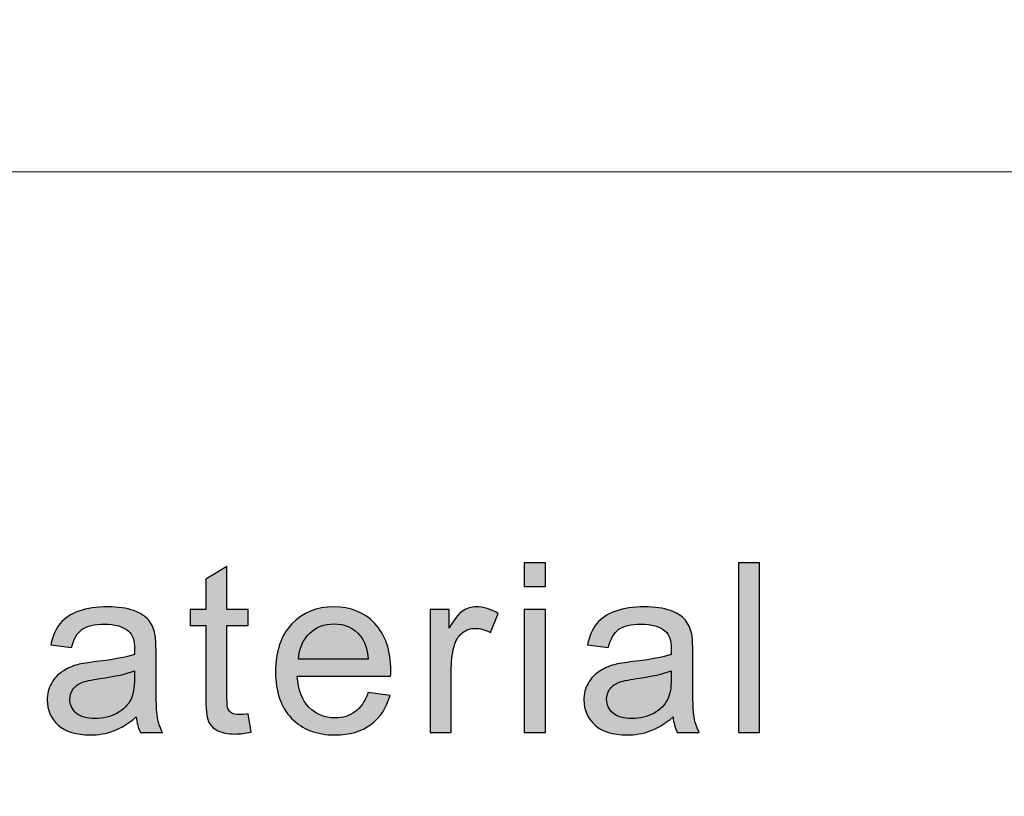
# Model space of a CAD drawing. Header units: millimetres. Extents: x -296 to 295, y -209 to 209.
# Tile 96 of 123: x 135 to 145, y -135 to -127. Entities that reach past the tile are written whole.
import ezdxf

# ---------------------------------------------------------------- set-up
doc = ezdxf.new("R2010")
doc.units = ezdxf.units.MM
doc.header["$MEASUREMENT"] = 0
doc.layers.add('layer 1', color=7, linetype='Continuous')

msp = doc.modelspace()

# ---------------------------------------------------------------- hatches: boundary and pattern name
at = {"layer": 'layer 1'}
h = msp.add_hatch(color=250, dxfattribs=at)
edge = h.paths.add_edge_path()
edge.add_spline(control_points=[(137.412, -134.1855), (137.412, -134.1855), (137.4421, -134.3764), (137.4421, -134.3764), (137.3803, -134.389), (137.3248, -134.3956), (137.2763, -134.3956), (137.1966, -134.3956), (137.1349, -134.3833), (137.0905, -134.3583), (137.0467, -134.3334), (137.0158, -134.301), (136.9978, -134.2605), (136.9799, -134.2199), (136.9711, -134.1347), (136.9711, -134.0049), (136.9711, -134.0049), (136.9711, -133.2702), (136.9711, -133.2702), (136.9711, -133.2702), (136.8083, -133.2702), (136.8083, -133.2702), (136.8083, -133.2702), (136.8083, -133.1032), (136.8083, -133.1032), (136.8083, -133.1032), (136.9711, -133.1032), (136.9711, -133.1032), (136.9711, -133.1032), (136.9711, -132.7878), (136.9711, -132.7878), (136.9711, -132.7878), (137.1915, -132.658), (137.1915, -132.658), (137.1915, -132.658), (137.1915, -133.1032), (137.1915, -133.1032), (137.1915, -133.1032), (137.412, -133.1032), (137.412, -133.1032), (137.412, -133.1032), (137.412, -133.2702), (137.412, -133.2702), (137.412, -133.2702), (137.1915, -133.2702), (137.1915, -133.2702), (137.1915, -133.2702), (137.1915, -134.0172), (137.1915, -134.0172), (137.1915, -134.079), (137.1953, -134.1188), (137.2033, -134.1364), (137.2108, -134.154), (137.2233, -134.1679), (137.2409, -134.1786), (137.2584, -134.1888), (137.2834, -134.1941), (137.316, -134.1941), (137.3402, -134.1941), (137.3724, -134.1913), (137.412, -134.1855)], knot_values=[0, 0, 0, 0, 0.05, 0.05, 0.05, 0.1, 0.1, 0.1, 0.15, 0.15, 0.15, 0.2, 0.2, 0.2, 0.25, 0.25, 0.25, 0.3, 0.3, 0.3, 0.35, 0.35, 0.35, 0.4, 0.4, 0.4, 0.45, 0.45, 0.45, 0.5, 0.5, 0.5, 0.55, 0.55, 0.55, 0.6, 0.6, 0.6, 0.65, 0.65, 0.65, 0.7, 0.7, 0.7, 0.75, 0.75, 0.75, 0.8, 0.8, 0.8, 0.85, 0.85, 0.85, 0.9, 0.9, 0.9, 0.95, 0.95, 0.95, 1, 1, 1, 1], degree=3, periodic=1)
h = msp.add_hatch(color=250, dxfattribs=at)
edge = h.paths.add_edge_path()
edge.add_spline(control_points=[(140.2741, -132.8648), (140.2741, -132.8648), (140.2741, -132.6191), (140.2741, -132.6191), (140.2741, -132.6191), (140.4945, -132.6191), (140.4945, -132.6191), (140.4945, -132.6191), (140.4945, -132.8648), (140.4945, -132.8648), (140.4945, -132.8648), (140.2741, -132.8648), (140.2741, -132.8648)], knot_values=[0, 0, 0, 0, 0.25, 0.25, 0.25, 0.5, 0.5, 0.5, 0.75, 0.75, 0.75, 1, 1, 1, 1], degree=3, periodic=1)
h = msp.add_hatch(color=250, dxfattribs=at)
edge = h.paths.add_edge_path()
edge.add_spline(control_points=[(142.4969, -134.3784), (142.4969, -134.3784), (142.4969, -132.6191), (142.4969, -132.6191), (142.4969, -132.6191), (142.7173, -132.6191), (142.7173, -132.6191), (142.7173, -132.6191), (142.7173, -134.3784), (142.7173, -134.3784), (142.7173, -134.3784), (142.4969, -134.3784), (142.4969, -134.3784)], knot_values=[0, 0, 0, 0, 0.25, 0.25, 0.25, 0.5, 0.5, 0.5, 0.75, 0.75, 0.75, 1, 1, 1, 1], degree=3, periodic=1)
h = msp.add_hatch(color=250, dxfattribs=at)
edge = h.paths.add_edge_path()
edge.add_spline(control_points=[(136.2505, -134.2187), (136.1687, -134.2871), (136.0898, -134.335), (136.0142, -134.3632), (135.9386, -134.3915), (135.8577, -134.4054), (135.7708, -134.4054), (135.628, -134.4054), (135.5182, -134.3714), (135.4415, -134.303), (135.3646, -134.2351), (135.3263, -134.1478), (135.3263, -134.0418), (135.3263, -133.9795), (135.3409, -133.9226), (135.3696, -133.871), (135.3989, -133.8194), (135.4369, -133.7785), (135.4836, -133.7473), (135.5308, -133.7162), (135.5834, -133.6925), (135.6423, -133.6765), (135.6856, -133.6654), (135.7512, -133.6548), (135.8384, -133.6441), (136.0163, -133.6237), (136.1478, -133.5987), (136.2317, -133.57), (136.2325, -133.5405), (136.2329, -133.5217), (136.2329, -133.5139), (136.2329, -133.4263), (136.212, -133.3644), (136.1703, -133.3284), (136.114, -133.2797), (136.0301, -133.2555), (135.9191, -133.2555), (135.8151, -133.2555), (135.7382, -133.2735), (135.689, -133.3092), (135.6393, -133.3448), (135.6031, -133.4078), (135.5792, -133.4988), (135.5792, -133.4988), (135.3638, -133.4693), (135.3638, -133.4693), (135.3835, -133.3788), (135.4156, -133.3055), (135.4606, -133.2498), (135.5057, -133.1941), (135.5708, -133.1515), (135.6561, -133.1212), (135.7408, -133.0913), (135.8397, -133.0761), (135.9516, -133.0761), (136.0626, -133.0761), (136.1532, -133.0888), (136.2229, -133.1146), (136.2922, -133.1404), (136.3435, -133.1724), (136.3761, -133.2113), (136.4087, -133.2502), (136.4317, -133.2993), (136.445, -133.3587), (136.4521, -133.3956), (136.4559, -133.4619), (136.4559, -133.5573), (136.4559, -133.5573), (136.4559, -133.844), (136.4559, -133.844), (136.4559, -134.0442), (136.4604, -134.1708), (136.4696, -134.2244), (136.4784, -134.2781), (136.4967, -134.3293), (136.5234, -134.3784), (136.5234, -134.3784), (136.2931, -134.3784), (136.2931, -134.3784), (136.2709, -134.3329), (136.2568, -134.2797), (136.2505, -134.2187)], knot_values=[0, 0, 0, 0, 0.037037, 0.037037, 0.037037, 0.0740741, 0.0740741, 0.0740741, 0.1111111, 0.1111111, 0.1111111, 0.1481481, 0.1481481, 0.1481481, 0.1851852, 0.1851852, 0.1851852, 0.2222222, 0.2222222, 0.2222222, 0.2592593, 0.2592593, 0.2592593, 0.2962963, 0.2962963, 0.2962963, 0.3333333, 0.3333333, 0.3333333, 0.3703704, 0.3703704, 0.3703704, 0.4074074, 0.4074074, 0.4074074, 0.4444444, 0.4444444, 0.4444444, 0.4814815, 0.4814815, 0.4814815, 0.5185185, 0.5185185, 0.5185185, 0.5555556, 0.5555556, 0.5555556, 0.5925926, 0.5925926, 0.5925926, 0.6296296, 0.6296296, 0.6296296, 0.6666667, 0.6666667, 0.6666667, 0.7037037, 0.7037037, 0.7037037, 0.7407407, 0.7407407, 0.7407407, 0.7777778, 0.7777778, 0.7777778, 0.8148148, 0.8148148, 0.8148148, 0.8518519, 0.8518519, 0.8518519, 0.8888889, 0.8888889, 0.8888889, 0.9259259, 0.9259259, 0.9259259, 0.962963, 0.962963, 0.962963, 1, 1, 1, 1], degree=3, periodic=1)
h = msp.add_hatch(color=250, dxfattribs=at)
edge = h.paths.add_edge_path()
edge.add_spline(control_points=[(138.6553, -133.9656), (138.6553, -133.9656), (138.8833, -133.9951), (138.8833, -133.9951), (138.8478, -134.1249), (138.7814, -134.2261), (138.6845, -134.2977), (138.5877, -134.3694), (138.4641, -134.4054), (138.3134, -134.4054), (138.1239, -134.4054), (137.9736, -134.3481), (137.8626, -134.2334), (137.7516, -134.1192), (137.696, -133.9582), (137.696, -133.7514), (137.696, -133.5377), (137.752, -133.3714), (137.8642, -133.2535), (137.9765, -133.1351), (138.1222, -133.0761), (138.3013, -133.0761), (138.4746, -133.0761), (138.6161, -133.1339), (138.7259, -133.2498), (138.8357, -133.3657), (138.8907, -133.5287), (138.8907, -133.7387), (138.8907, -133.7514), (138.8903, -133.7707), (138.8895, -133.7961), (138.8895, -133.7961), (137.9215, -133.7961), (137.9215, -133.7961), (137.9298, -133.9357), (137.9699, -134.043), (138.0425, -134.1171), (138.1148, -134.1913), (138.2053, -134.2285), (138.3134, -134.2285), (138.394, -134.2285), (138.4629, -134.2076), (138.5197, -134.1659), (138.5768, -134.1241), (138.6219, -134.0573), (138.6553, -133.9656)], knot_values=[0, 0, 0, 0, 0.0666667, 0.0666667, 0.0666667, 0.1333333, 0.1333333, 0.1333333, 0.2, 0.2, 0.2, 0.2666667, 0.2666667, 0.2666667, 0.3333333, 0.3333333, 0.3333333, 0.4, 0.4, 0.4, 0.4666667, 0.4666667, 0.4666667, 0.5333333, 0.5333333, 0.5333333, 0.6, 0.6, 0.6, 0.6666667, 0.6666667, 0.6666667, 0.7333333, 0.7333333, 0.7333333, 0.8, 0.8, 0.8, 0.8666667, 0.8666667, 0.8666667, 0.9333333, 0.9333333, 0.9333333, 1, 1, 1, 1], degree=3, periodic=1)
h = msp.add_hatch(color=250, dxfattribs=at)
edge = h.paths.add_edge_path()
edge.add_spline(control_points=[(139.2984, -134.3784), (139.2984, -134.3784), (139.2984, -133.1032), (139.2984, -133.1032), (139.2984, -133.1032), (139.4962, -133.1032), (139.4962, -133.1032), (139.4962, -133.1032), (139.4962, -133.2985), (139.4962, -133.2985), (139.5468, -133.208), (139.5935, -133.1482), (139.6365, -133.1195), (139.6795, -133.0905), (139.7267, -133.0761), (139.778, -133.0761), (139.8523, -133.0761), (139.9279, -133.0991), (140.0047, -133.1445), (140.0047, -133.1445), (139.9262, -133.344), (139.9262, -133.344), (139.8728, -133.3145), (139.8194, -133.2997), (139.7659, -133.2997), (139.7179, -133.2997), (139.6749, -133.3141), (139.6369, -133.3423), (139.599, -133.3706), (139.5718, -133.4099), (139.5555, -133.4603), (139.5309, -133.5368), (139.5187, -133.6208), (139.5187, -133.7121), (139.5187, -133.7121), (139.5187, -134.3784), (139.5187, -134.3784), (139.5187, -134.3784), (139.2984, -134.3784), (139.2984, -134.3784)], knot_values=[0, 0, 0, 0, 0.0769231, 0.0769231, 0.0769231, 0.1538462, 0.1538462, 0.1538462, 0.2307692, 0.2307692, 0.2307692, 0.3076923, 0.3076923, 0.3076923, 0.3846154, 0.3846154, 0.3846154, 0.4615385, 0.4615385, 0.4615385, 0.5384615, 0.5384615, 0.5384615, 0.6153846, 0.6153846, 0.6153846, 0.6923077, 0.6923077, 0.6923077, 0.7692308, 0.7692308, 0.7692308, 0.8461538, 0.8461538, 0.8461538, 0.9230769, 0.9230769, 0.9230769, 1, 1, 1, 1], degree=3, periodic=1)
h = msp.add_hatch(color=250, dxfattribs=at)
edge = h.paths.add_edge_path()
edge.add_spline(control_points=[(141.8187, -134.2187), (141.737, -134.2871), (141.6581, -134.335), (141.5825, -134.3632), (141.5069, -134.3915), (141.426, -134.4054), (141.3391, -134.4054), (141.1963, -134.4054), (141.0865, -134.3714), (141.0098, -134.303), (140.9329, -134.2351), (140.8946, -134.1478), (140.8946, -134.0418), (140.8946, -133.9795), (140.9092, -133.9226), (140.9379, -133.871), (140.9672, -133.8194), (141.0052, -133.7785), (141.0519, -133.7473), (141.0991, -133.7162), (141.1517, -133.6925), (141.2106, -133.6765), (141.2539, -133.6654), (141.3195, -133.6548), (141.4067, -133.6441), (141.5846, -133.6237), (141.7161, -133.5987), (141.8, -133.57), (141.8008, -133.5405), (141.8012, -133.5217), (141.8012, -133.5139), (141.8012, -133.4263), (141.7803, -133.3644), (141.7386, -133.3284), (141.6822, -133.2797), (141.5984, -133.2555), (141.4873, -133.2555), (141.3834, -133.2555), (141.3065, -133.2735), (141.2573, -133.3092), (141.2076, -133.3448), (141.1713, -133.4078), (141.1475, -133.4988), (141.1475, -133.4988), (140.9321, -133.4693), (140.9321, -133.4693), (140.9518, -133.3788), (140.9839, -133.3055), (141.0289, -133.2498), (141.074, -133.1941), (141.1391, -133.1515), (141.2243, -133.1212), (141.3091, -133.0913), (141.408, -133.0761), (141.5199, -133.0761), (141.6309, -133.0761), (141.7215, -133.0888), (141.7912, -133.1146), (141.8605, -133.1404), (141.9118, -133.1724), (141.9444, -133.2113), (141.9769, -133.2502), (142, -133.2993), (142.0133, -133.3587), (142.0204, -133.3956), (142.0241, -133.4619), (142.0241, -133.5573), (142.0241, -133.5573), (142.0241, -133.844), (142.0241, -133.844), (142.0241, -134.0442), (142.0287, -134.1708), (142.0379, -134.2244), (142.0467, -134.2781), (142.065, -134.3293), (142.0917, -134.3784), (142.0917, -134.3784), (141.8613, -134.3784), (141.8613, -134.3784), (141.8392, -134.3329), (141.8251, -134.2797), (141.8187, -134.2187)], knot_values=[0, 0, 0, 0, 0.037037, 0.037037, 0.037037, 0.0740741, 0.0740741, 0.0740741, 0.1111111, 0.1111111, 0.1111111, 0.1481481, 0.1481481, 0.1481481, 0.1851852, 0.1851852, 0.1851852, 0.2222222, 0.2222222, 0.2222222, 0.2592593, 0.2592593, 0.2592593, 0.2962963, 0.2962963, 0.2962963, 0.3333333, 0.3333333, 0.3333333, 0.3703704, 0.3703704, 0.3703704, 0.4074074, 0.4074074, 0.4074074, 0.4444444, 0.4444444, 0.4444444, 0.4814815, 0.4814815, 0.4814815, 0.5185185, 0.5185185, 0.5185185, 0.5555556, 0.5555556, 0.5555556, 0.5925926, 0.5925926, 0.5925926, 0.6296296, 0.6296296, 0.6296296, 0.6666667, 0.6666667, 0.6666667, 0.7037037, 0.7037037, 0.7037037, 0.7407407, 0.7407407, 0.7407407, 0.7777778, 0.7777778, 0.7777778, 0.8148148, 0.8148148, 0.8148148, 0.8518519, 0.8518519, 0.8518519, 0.8888889, 0.8888889, 0.8888889, 0.9259259, 0.9259259, 0.9259259, 0.962963, 0.962963, 0.962963, 1, 1, 1, 1], degree=3, periodic=1)
h = msp.add_hatch(color=250, dxfattribs=at)
edge = h.paths.add_edge_path()
edge.add_spline(control_points=[(140.2741, -134.3784), (140.2741, -134.3784), (140.2741, -133.1032), (140.2741, -133.1032), (140.2741, -133.1032), (140.4945, -133.1032), (140.4945, -133.1032), (140.4945, -133.1032), (140.4945, -134.3784), (140.4945, -134.3784), (140.4945, -134.3784), (140.2741, -134.3784), (140.2741, -134.3784)], knot_values=[0, 0, 0, 0, 0.25, 0.25, 0.25, 0.5, 0.5, 0.5, 0.75, 0.75, 0.75, 1, 1, 1, 1], degree=3, periodic=1)
h = msp.add_hatch(color=250, dxfattribs=at)
edge = h.paths.add_edge_path()
edge.add_spline(control_points=[(137.9339, -133.6192), (137.9339, -133.6192), (138.6578, -133.6192), (138.6578, -133.6192), (138.6482, -133.5119), (138.6203, -133.4316), (138.5747, -133.378), (138.5051, -133.2948), (138.4141, -133.253), (138.3025, -133.253), (138.2015, -133.253), (138.1168, -133.2862), (138.0479, -133.3526), (137.9795, -133.4189), (137.9415, -133.5078), (137.9339, -133.6192)], knot_values=[0, 0, 0, 0, 0.2, 0.2, 0.2, 0.4, 0.4, 0.4, 0.6, 0.6, 0.6, 0.8, 0.8, 0.8, 1, 1, 1, 1], degree=3, periodic=1)
h = msp.add_hatch(color=250, dxfattribs=at)
edge = h.paths.add_edge_path()
edge.add_spline(control_points=[(136.2329, -133.7396), (136.1528, -133.7715), (136.0326, -133.7985), (135.8723, -133.8206), (135.7812, -133.8333), (135.717, -133.8477), (135.6794, -133.8636), (135.6419, -133.8796), (135.613, -133.903), (135.5926, -133.9333), (135.5722, -133.964), (135.5617, -133.998), (135.5617, -134.0356), (135.5617, -134.0926), (135.5838, -134.1405), (135.6284, -134.1786), (135.6732, -134.2166), (135.7382, -134.2359), (135.8238, -134.2359), (135.9086, -134.2359), (135.9842, -134.2179), (136.0506, -134.1814), (136.1165, -134.1454), (136.1653, -134.0958), (136.1962, -134.0332), (136.22, -133.9844), (136.2317, -133.9128), (136.2317, -133.8182), (136.2317, -133.8182), (136.2329, -133.7396), (136.2329, -133.7396)], knot_values=[0, 0, 0, 0, 0.1, 0.1, 0.1, 0.2, 0.2, 0.2, 0.3, 0.3, 0.3, 0.4, 0.4, 0.4, 0.5, 0.5, 0.5, 0.6, 0.6, 0.6, 0.7, 0.7, 0.7, 0.8, 0.8, 0.8, 0.9, 0.9, 0.9, 1, 1, 1, 1], degree=3, periodic=1)
h = msp.add_hatch(color=250, dxfattribs=at)
edge = h.paths.add_edge_path()
edge.add_spline(control_points=[(141.8012, -133.7396), (141.7211, -133.7715), (141.6009, -133.7985), (141.4406, -133.8206), (141.3495, -133.8333), (141.2853, -133.8477), (141.2477, -133.8636), (141.2102, -133.8796), (141.1813, -133.903), (141.1608, -133.9333), (141.1405, -133.964), (141.13, -133.998), (141.13, -134.0356), (141.13, -134.0926), (141.1521, -134.1405), (141.1967, -134.1786), (141.2415, -134.2166), (141.3065, -134.2359), (141.3921, -134.2359), (141.4768, -134.2359), (141.5525, -134.2179), (141.6188, -134.1814), (141.6848, -134.1454), (141.7336, -134.0958), (141.7645, -134.0332), (141.7883, -133.9844), (141.8, -133.9128), (141.8, -133.8182), (141.8, -133.8182), (141.8012, -133.7396), (141.8012, -133.7396)], knot_values=[0, 0, 0, 0, 0.1, 0.1, 0.1, 0.2, 0.2, 0.2, 0.3, 0.3, 0.3, 0.4, 0.4, 0.4, 0.5, 0.5, 0.5, 0.6, 0.6, 0.6, 0.7, 0.7, 0.7, 0.8, 0.8, 0.8, 0.9, 0.9, 0.9, 1, 1, 1, 1], degree=3, periodic=1)

# ---------------------------------------------------------------- linework, layer by layer
at = {"layer": 'layer 1', "color": 1, "lineweight": 0}
msp.add_open_spline([(295.3283, 209.2747), (295.3283, 209.2747), (295.3283, -208.9236), (295.3283, -208.9236), (295.3283, -208.9236), (-296.1944, -208.9236), (-296.1944, -208.9236), (-296.1944, -208.9236), (-296.1944, 209.2747), (-296.1944, 209.2747), (-296.1944, 209.2747), (295.3283, 209.2747), (295.3283, 209.2747)], degree=3, knots=[0, 0, 0, 0, 0.25, 0.25, 0.25, 0.5, 0.5, 0.5, 0.75, 0.75, 0.75, 1, 1, 1, 1], dxfattribs=at)
at = {"layer": 'layer 1', "color": 5, "lineweight": 0}
msp.add_open_spline([(-281.2487, 194.7284), (-281.2487, 194.7284), (-281.2487, -197.0649), (-281.2487, -197.0649), (-281.2487, -197.0649), (283.3586, -197.0649), (283.3586, -197.0649)], degree=3, knots=[0, 0, 0, 0, 0.5, 0.5, 0.5, 1, 1, 1, 1], dxfattribs=at)
msp.add_open_spline([(76.1166, -128.5636), (76.1166, -128.5636), (283.3586, -128.5636), (283.3586, -128.5636)], degree=3, dxfattribs=at)
at = {"layer": 'layer 1', "color": 250}
for points, knots in [([(137.412, -134.1855), (137.412, -134.1855), (137.4421, -134.3764), (137.4421, -134.3764), (137.3803, -134.389), (137.3248, -134.3956), (137.2763, -134.3956), (137.1966, -134.3956), (137.1349, -134.3833), (137.0905, -134.3583), (137.0467, -134.3334), (137.0158, -134.301), (136.9978, -134.2605), (136.9799, -134.2199), (136.9711, -134.1347), (136.9711, -134.0049), (136.9711, -134.0049), (136.9711, -133.2702), (136.9711, -133.2702), (136.9711, -133.2702), (136.8083, -133.2702), (136.8083, -133.2702), (136.8083, -133.2702), (136.8083, -133.1032), (136.8083, -133.1032), (136.8083, -133.1032), (136.9711, -133.1032), (136.9711, -133.1032), (136.9711, -133.1032), (136.9711, -132.7878), (136.9711, -132.7878), (136.9711, -132.7878), (137.1915, -132.658), (137.1915, -132.658), (137.1915, -132.658), (137.1915, -133.1032), (137.1915, -133.1032), (137.1915, -133.1032), (137.412, -133.1032), (137.412, -133.1032), (137.412, -133.1032), (137.412, -133.2702), (137.412, -133.2702), (137.412, -133.2702), (137.1915, -133.2702), (137.1915, -133.2702), (137.1915, -133.2702), (137.1915, -134.0172), (137.1915, -134.0172), (137.1915, -134.079), (137.1953, -134.1188), (137.2033, -134.1364), (137.2108, -134.154), (137.2233, -134.1679), (137.2409, -134.1786), (137.2584, -134.1888), (137.2834, -134.1941), (137.316, -134.1941), (137.3402, -134.1941), (137.3724, -134.1913), (137.412, -134.1855)], [0, 0, 0, 0, 0.05, 0.05, 0.05, 0.1, 0.1, 0.1, 0.15, 0.15, 0.15, 0.2, 0.2, 0.2, 0.25, 0.25, 0.25, 0.3, 0.3, 0.3, 0.35, 0.35, 0.35, 0.4, 0.4, 0.4, 0.45, 0.45, 0.45, 0.5, 0.5, 0.5, 0.55, 0.55, 0.55, 0.6, 0.6, 0.6, 0.65, 0.65, 0.65, 0.7, 0.7, 0.7, 0.75, 0.75, 0.75, 0.8, 0.8, 0.8, 0.85, 0.85, 0.85, 0.9, 0.9, 0.9, 0.95, 0.95, 0.95, 1, 1, 1, 1]), ([(140.2741, -132.8648), (140.2741, -132.8648), (140.2741, -132.6191), (140.2741, -132.6191), (140.2741, -132.6191), (140.4945, -132.6191), (140.4945, -132.6191), (140.4945, -132.6191), (140.4945, -132.8648), (140.4945, -132.8648), (140.4945, -132.8648), (140.2741, -132.8648), (140.2741, -132.8648)], [0, 0, 0, 0, 0.25, 0.25, 0.25, 0.5, 0.5, 0.5, 0.75, 0.75, 0.75, 1, 1, 1, 1]), ([(142.4969, -134.3784), (142.4969, -134.3784), (142.4969, -132.6191), (142.4969, -132.6191), (142.4969, -132.6191), (142.7173, -132.6191), (142.7173, -132.6191), (142.7173, -132.6191), (142.7173, -134.3784), (142.7173, -134.3784), (142.7173, -134.3784), (142.4969, -134.3784), (142.4969, -134.3784)], [0, 0, 0, 0, 0.25, 0.25, 0.25, 0.5, 0.5, 0.5, 0.75, 0.75, 0.75, 1, 1, 1, 1]), ([(136.2505, -134.2187), (136.1687, -134.2871), (136.0898, -134.335), (136.0142, -134.3632), (135.9386, -134.3915), (135.8577, -134.4054), (135.7708, -134.4054), (135.628, -134.4054), (135.5182, -134.3714), (135.4415, -134.303), (135.3646, -134.2351), (135.3263, -134.1478), (135.3263, -134.0418), (135.3263, -133.9795), (135.3409, -133.9226), (135.3696, -133.871), (135.3989, -133.8194), (135.4369, -133.7785), (135.4836, -133.7473), (135.5308, -133.7162), (135.5834, -133.6925), (135.6423, -133.6765), (135.6856, -133.6654), (135.7512, -133.6548), (135.8384, -133.6441), (136.0163, -133.6237), (136.1478, -133.5987), (136.2317, -133.57), (136.2325, -133.5405), (136.2329, -133.5217), (136.2329, -133.5139), (136.2329, -133.4263), (136.212, -133.3644), (136.1703, -133.3284), (136.114, -133.2797), (136.0301, -133.2555), (135.9191, -133.2555), (135.8151, -133.2555), (135.7382, -133.2735), (135.689, -133.3092), (135.6393, -133.3448), (135.6031, -133.4078), (135.5792, -133.4988), (135.5792, -133.4988), (135.3638, -133.4693), (135.3638, -133.4693), (135.3835, -133.3788), (135.4156, -133.3055), (135.4606, -133.2498), (135.5057, -133.1941), (135.5708, -133.1515), (135.6561, -133.1212), (135.7408, -133.0913), (135.8397, -133.0761), (135.9516, -133.0761), (136.0626, -133.0761), (136.1532, -133.0888), (136.2229, -133.1146), (136.2922, -133.1404), (136.3435, -133.1724), (136.3761, -133.2113), (136.4087, -133.2502), (136.4317, -133.2993), (136.445, -133.3587), (136.4521, -133.3956), (136.4559, -133.4619), (136.4559, -133.5573), (136.4559, -133.5573), (136.4559, -133.844), (136.4559, -133.844), (136.4559, -134.0442), (136.4604, -134.1708), (136.4696, -134.2244), (136.4784, -134.2781), (136.4967, -134.3293), (136.5234, -134.3784), (136.5234, -134.3784), (136.2931, -134.3784), (136.2931, -134.3784), (136.2709, -134.3329), (136.2568, -134.2797), (136.2505, -134.2187)], [0, 0, 0, 0, 0.037037, 0.037037, 0.037037, 0.0740741, 0.0740741, 0.0740741, 0.1111111, 0.1111111, 0.1111111, 0.1481481, 0.1481481, 0.1481481, 0.1851852, 0.1851852, 0.1851852, 0.2222222, 0.2222222, 0.2222222, 0.2592593, 0.2592593, 0.2592593, 0.2962963, 0.2962963, 0.2962963, 0.3333333, 0.3333333, 0.3333333, 0.3703704, 0.3703704, 0.3703704, 0.4074074, 0.4074074, 0.4074074, 0.4444444, 0.4444444, 0.4444444, 0.4814815, 0.4814815, 0.4814815, 0.5185185, 0.5185185, 0.5185185, 0.5555556, 0.5555556, 0.5555556, 0.5925926, 0.5925926, 0.5925926, 0.6296296, 0.6296296, 0.6296296, 0.6666667, 0.6666667, 0.6666667, 0.7037037, 0.7037037, 0.7037037, 0.7407407, 0.7407407, 0.7407407, 0.7777778, 0.7777778, 0.7777778, 0.8148148, 0.8148148, 0.8148148, 0.8518519, 0.8518519, 0.8518519, 0.8888889, 0.8888889, 0.8888889, 0.9259259, 0.9259259, 0.9259259, 0.962963, 0.962963, 0.962963, 1, 1, 1, 1]), ([(138.6553, -133.9656), (138.6553, -133.9656), (138.8833, -133.9951), (138.8833, -133.9951), (138.8478, -134.1249), (138.7814, -134.2261), (138.6845, -134.2977), (138.5877, -134.3694), (138.4641, -134.4054), (138.3134, -134.4054), (138.1239, -134.4054), (137.9736, -134.3481), (137.8626, -134.2334), (137.7516, -134.1192), (137.696, -133.9582), (137.696, -133.7514), (137.696, -133.5377), (137.752, -133.3714), (137.8642, -133.2535), (137.9765, -133.1351), (138.1222, -133.0761), (138.3013, -133.0761), (138.4746, -133.0761), (138.6161, -133.1339), (138.7259, -133.2498), (138.8357, -133.3657), (138.8907, -133.5287), (138.8907, -133.7387), (138.8907, -133.7514), (138.8903, -133.7707), (138.8895, -133.7961), (138.8895, -133.7961), (137.9215, -133.7961), (137.9215, -133.7961), (137.9298, -133.9357), (137.9699, -134.043), (138.0425, -134.1171), (138.1148, -134.1913), (138.2053, -134.2285), (138.3134, -134.2285), (138.394, -134.2285), (138.4629, -134.2076), (138.5197, -134.1659), (138.5768, -134.1241), (138.6219, -134.0573), (138.6553, -133.9656)], [0, 0, 0, 0, 0.0666667, 0.0666667, 0.0666667, 0.1333333, 0.1333333, 0.1333333, 0.2, 0.2, 0.2, 0.2666667, 0.2666667, 0.2666667, 0.3333333, 0.3333333, 0.3333333, 0.4, 0.4, 0.4, 0.4666667, 0.4666667, 0.4666667, 0.5333333, 0.5333333, 0.5333333, 0.6, 0.6, 0.6, 0.6666667, 0.6666667, 0.6666667, 0.7333333, 0.7333333, 0.7333333, 0.8, 0.8, 0.8, 0.8666667, 0.8666667, 0.8666667, 0.9333333, 0.9333333, 0.9333333, 1, 1, 1, 1]), ([(139.2984, -134.3784), (139.2984, -134.3784), (139.2984, -133.1032), (139.2984, -133.1032), (139.2984, -133.1032), (139.4962, -133.1032), (139.4962, -133.1032), (139.4962, -133.1032), (139.4962, -133.2985), (139.4962, -133.2985), (139.5468, -133.208), (139.5935, -133.1482), (139.6365, -133.1195), (139.6795, -133.0905), (139.7267, -133.0761), (139.778, -133.0761), (139.8523, -133.0761), (139.9279, -133.0991), (140.0047, -133.1445), (140.0047, -133.1445), (139.9262, -133.344), (139.9262, -133.344), (139.8728, -133.3145), (139.8194, -133.2997), (139.7659, -133.2997), (139.7179, -133.2997), (139.6749, -133.3141), (139.6369, -133.3423), (139.599, -133.3706), (139.5718, -133.4099), (139.5555, -133.4603), (139.5309, -133.5368), (139.5187, -133.6208), (139.5187, -133.7121), (139.5187, -133.7121), (139.5187, -134.3784), (139.5187, -134.3784), (139.5187, -134.3784), (139.2984, -134.3784), (139.2984, -134.3784)], [0, 0, 0, 0, 0.0769231, 0.0769231, 0.0769231, 0.1538462, 0.1538462, 0.1538462, 0.2307692, 0.2307692, 0.2307692, 0.3076923, 0.3076923, 0.3076923, 0.3846154, 0.3846154, 0.3846154, 0.4615385, 0.4615385, 0.4615385, 0.5384615, 0.5384615, 0.5384615, 0.6153846, 0.6153846, 0.6153846, 0.6923077, 0.6923077, 0.6923077, 0.7692308, 0.7692308, 0.7692308, 0.8461538, 0.8461538, 0.8461538, 0.9230769, 0.9230769, 0.9230769, 1, 1, 1, 1]), ([(141.8187, -134.2187), (141.737, -134.2871), (141.6581, -134.335), (141.5825, -134.3632), (141.5069, -134.3915), (141.426, -134.4054), (141.3391, -134.4054), (141.1963, -134.4054), (141.0865, -134.3714), (141.0098, -134.303), (140.9329, -134.2351), (140.8946, -134.1478), (140.8946, -134.0418), (140.8946, -133.9795), (140.9092, -133.9226), (140.9379, -133.871), (140.9672, -133.8194), (141.0052, -133.7785), (141.0519, -133.7473), (141.0991, -133.7162), (141.1517, -133.6925), (141.2106, -133.6765), (141.2539, -133.6654), (141.3195, -133.6548), (141.4067, -133.6441), (141.5846, -133.6237), (141.7161, -133.5987), (141.8, -133.57), (141.8008, -133.5405), (141.8012, -133.5217), (141.8012, -133.5139), (141.8012, -133.4263), (141.7803, -133.3644), (141.7386, -133.3284), (141.6822, -133.2797), (141.5984, -133.2555), (141.4873, -133.2555), (141.3834, -133.2555), (141.3065, -133.2735), (141.2573, -133.3092), (141.2076, -133.3448), (141.1713, -133.4078), (141.1475, -133.4988), (141.1475, -133.4988), (140.9321, -133.4693), (140.9321, -133.4693), (140.9518, -133.3788), (140.9839, -133.3055), (141.0289, -133.2498), (141.074, -133.1941), (141.1391, -133.1515), (141.2243, -133.1212), (141.3091, -133.0913), (141.408, -133.0761), (141.5199, -133.0761), (141.6309, -133.0761), (141.7215, -133.0888), (141.7912, -133.1146), (141.8605, -133.1404), (141.9118, -133.1724), (141.9444, -133.2113), (141.9769, -133.2502), (142, -133.2993), (142.0133, -133.3587), (142.0204, -133.3956), (142.0241, -133.4619), (142.0241, -133.5573), (142.0241, -133.5573), (142.0241, -133.844), (142.0241, -133.844), (142.0241, -134.0442), (142.0287, -134.1708), (142.0379, -134.2244), (142.0467, -134.2781), (142.065, -134.3293), (142.0917, -134.3784), (142.0917, -134.3784), (141.8613, -134.3784), (141.8613, -134.3784), (141.8392, -134.3329), (141.8251, -134.2797), (141.8187, -134.2187)], [0, 0, 0, 0, 0.037037, 0.037037, 0.037037, 0.0740741, 0.0740741, 0.0740741, 0.1111111, 0.1111111, 0.1111111, 0.1481481, 0.1481481, 0.1481481, 0.1851852, 0.1851852, 0.1851852, 0.2222222, 0.2222222, 0.2222222, 0.2592593, 0.2592593, 0.2592593, 0.2962963, 0.2962963, 0.2962963, 0.3333333, 0.3333333, 0.3333333, 0.3703704, 0.3703704, 0.3703704, 0.4074074, 0.4074074, 0.4074074, 0.4444444, 0.4444444, 0.4444444, 0.4814815, 0.4814815, 0.4814815, 0.5185185, 0.5185185, 0.5185185, 0.5555556, 0.5555556, 0.5555556, 0.5925926, 0.5925926, 0.5925926, 0.6296296, 0.6296296, 0.6296296, 0.6666667, 0.6666667, 0.6666667, 0.7037037, 0.7037037, 0.7037037, 0.7407407, 0.7407407, 0.7407407, 0.7777778, 0.7777778, 0.7777778, 0.8148148, 0.8148148, 0.8148148, 0.8518519, 0.8518519, 0.8518519, 0.8888889, 0.8888889, 0.8888889, 0.9259259, 0.9259259, 0.9259259, 0.962963, 0.962963, 0.962963, 1, 1, 1, 1]), ([(140.2741, -134.3784), (140.2741, -134.3784), (140.2741, -133.1032), (140.2741, -133.1032), (140.2741, -133.1032), (140.4945, -133.1032), (140.4945, -133.1032), (140.4945, -133.1032), (140.4945, -134.3784), (140.4945, -134.3784), (140.4945, -134.3784), (140.2741, -134.3784), (140.2741, -134.3784)], [0, 0, 0, 0, 0.25, 0.25, 0.25, 0.5, 0.5, 0.5, 0.75, 0.75, 0.75, 1, 1, 1, 1]), ([(137.9339, -133.6192), (137.9339, -133.6192), (138.6578, -133.6192), (138.6578, -133.6192), (138.6482, -133.5119), (138.6203, -133.4316), (138.5747, -133.378), (138.5051, -133.2948), (138.4141, -133.253), (138.3025, -133.253), (138.2015, -133.253), (138.1168, -133.2862), (138.0479, -133.3526), (137.9795, -133.4189), (137.9415, -133.5078), (137.9339, -133.6192)], [0, 0, 0, 0, 0.2, 0.2, 0.2, 0.4, 0.4, 0.4, 0.6, 0.6, 0.6, 0.8, 0.8, 0.8, 1, 1, 1, 1]), ([(136.2329, -133.7396), (136.1528, -133.7715), (136.0326, -133.7985), (135.8723, -133.8206), (135.7812, -133.8333), (135.717, -133.8477), (135.6794, -133.8636), (135.6419, -133.8796), (135.613, -133.903), (135.5926, -133.9333), (135.5722, -133.964), (135.5617, -133.998), (135.5617, -134.0356), (135.5617, -134.0926), (135.5838, -134.1405), (135.6284, -134.1786), (135.6732, -134.2166), (135.7382, -134.2359), (135.8238, -134.2359), (135.9086, -134.2359), (135.9842, -134.2179), (136.0506, -134.1814), (136.1165, -134.1454), (136.1653, -134.0958), (136.1962, -134.0332), (136.22, -133.9844), (136.2317, -133.9128), (136.2317, -133.8182), (136.2317, -133.8182), (136.2329, -133.7396), (136.2329, -133.7396)], [0, 0, 0, 0, 0.1, 0.1, 0.1, 0.2, 0.2, 0.2, 0.3, 0.3, 0.3, 0.4, 0.4, 0.4, 0.5, 0.5, 0.5, 0.6, 0.6, 0.6, 0.7, 0.7, 0.7, 0.8, 0.8, 0.8, 0.9, 0.9, 0.9, 1, 1, 1, 1]), ([(141.8012, -133.7396), (141.7211, -133.7715), (141.6009, -133.7985), (141.4406, -133.8206), (141.3495, -133.8333), (141.2853, -133.8477), (141.2477, -133.8636), (141.2102, -133.8796), (141.1813, -133.903), (141.1608, -133.9333), (141.1405, -133.964), (141.13, -133.998), (141.13, -134.0356), (141.13, -134.0926), (141.1521, -134.1405), (141.1967, -134.1786), (141.2415, -134.2166), (141.3065, -134.2359), (141.3921, -134.2359), (141.4768, -134.2359), (141.5525, -134.2179), (141.6188, -134.1814), (141.6848, -134.1454), (141.7336, -134.0958), (141.7645, -134.0332), (141.7883, -133.9844), (141.8, -133.9128), (141.8, -133.8182), (141.8, -133.8182), (141.8012, -133.7396), (141.8012, -133.7396)], [0, 0, 0, 0, 0.1, 0.1, 0.1, 0.2, 0.2, 0.2, 0.3, 0.3, 0.3, 0.4, 0.4, 0.4, 0.5, 0.5, 0.5, 0.6, 0.6, 0.6, 0.7, 0.7, 0.7, 0.8, 0.8, 0.8, 0.9, 0.9, 0.9, 1, 1, 1, 1])]:
    msp.add_open_spline(points, degree=3, knots=knots, dxfattribs=at)

doc.saveas('drawing.dxf')
